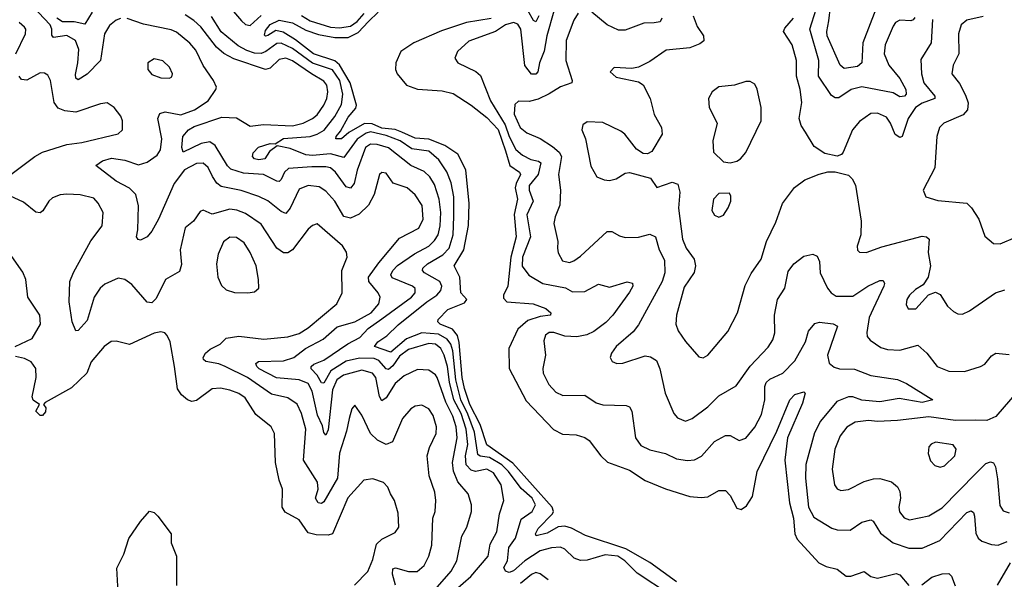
# Model space of a CAD drawing. Extents: x 2143765 to 2212931, y 878955 to 1017455.
# Tile 46 of 256: x 2149923 to 2154333, y 909992 to 912498. Entities that reach past the tile are written whole.
import ezdxf

# ---------------------------------------------------------------- set-up
doc = ezdxf.new("R2010")
doc.units = 0

msp = doc.modelspace()

# ---------------------------------------------------------------- linework, layer by layer
at = {"layer": '0CON20XD'}
for points in [[(2150375, 912502.9), (2150355, 912495.3), (2150325, 912472.1), (2150303.1, 912435), (2150285.2, 912314.8), (2150225, 912254.7), (2150185, 912228.9), (2150175, 912236.2), (2150173, 912253), (2150184.3, 912305), (2150188.6, 912365), (2150173.8, 912405), (2150135, 912427), (2150075, 912418.9), (2150068, 912428), (2150068, 912455), (2150060.6, 912475), (2149955, 912585.8)], [(2153932.3, 912507.7), (2153925, 912496.7), (2153915, 912492.6), (2153865, 912496.6), (2153845.5, 912485), (2153835, 912469.4), (2153799.2, 912385), (2153794.7, 912345), (2153815.3, 912295), (2153864.5, 912234.5), (2153891.7, 912185), (2153892.9, 912165), (2153885.2, 912155), (2153865, 912151.9), (2153835, 912170.7), (2153695, 912197.4), (2153646.7, 912185), (2153591.5, 912148.5), (2153575, 912148.3), (2153558.3, 912158.3), (2153501.4, 912245), (2153502.1, 912315), (2153461.9, 912455), (2153490, 912545)], [(2153757.5, 912545), (2153698.8, 912395), (2153695.4, 912305), (2153675, 912288.2), (2153615, 912280), (2153597.9, 912295), (2153540, 912425), (2153538.1, 912445), (2153547.3, 912492.7), (2153554, 912555)], [(2150248, 912532), (2150215, 912478.2), (2150167.8, 912487.8), (2150115, 912488.7), (2150090, 912505)], [(2151773.9, 909933.9), (2151855, 910028.5), (2151880.9, 910075), (2151904, 910185), (2151925.4, 910225), (2151946.1, 910295), (2151946.2, 910325), (2151931.2, 910375), (2151885, 910429.1), (2151866, 910476), (2151862.1, 910515), (2151882.3, 910625), (2151877.8, 910675), (2151863.2, 910723.2), (2151832.4, 910785), (2151792.4, 910895), (2151785, 910907.3), (2151755, 910928.1), (2151705, 910931.4), (2151645, 910903.1), (2151605, 910869.4), (2151565, 910804.5), (2151545, 910790.8), (2151535, 910810.8), (2151517.7, 910895), (2151503.8, 910915), (2151455, 910927.8), (2151373.4, 910906.6), (2151344.4, 910885), (2151325, 910840), (2151305, 910661.2), (2151295, 910637.5), (2151285, 910650), (2151279.7, 910679.7), (2151257.4, 910727.4), (2151232.5, 910835), (2151215, 910868.1), (2151175, 910885.5), (2151073.5, 910893.5), (2150996.1, 910935), (2150984.7, 910945), (2150981.6, 910958.4), (2150992.8, 910967.2), (2151105, 910971), (2151150.8, 910985), (2151203.2, 911025), (2151283.2, 911066.8), (2151345, 911122.9), (2151423.8, 911145), (2151496.9, 911185), (2151531.1, 911225), (2151537.3, 911255), (2151529.2, 911275), (2151487.2, 911325), (2151485.3, 911345), (2151531.4, 911408.6), (2151625, 911519.6), (2151711.5, 911565), (2151730.8, 911605), (2151725.7, 911665.7), (2151693.8, 911713.8), (2151658.1, 911745), (2151596.4, 911766.4), (2151565, 911810.5), (2151545, 911813.3), (2151534.7, 911805.3), (2151510.4, 911715), (2151485, 911667.5), (2151443.4, 911626.6), (2151405, 911609.2), (2151375, 911617.3), (2151335, 911685.4), (2151295, 911730.4), (2151265, 911750), (2151215, 911755.2), (2151175, 911738.4), (2151135, 911654.4), (2151115, 911630.5), (2151095, 911638.8), (2151035, 911686.3), (2150995, 911705.8), (2150915, 911732.6), (2150825, 911750.5), (2150806.1, 911766.1), (2150786.2, 911796.2), (2150766.8, 911836.8), (2150745, 911855.3), (2150715, 911854.2), (2150661.3, 911825), (2150614.7, 911765), (2150545.7, 911604.3), (2150515, 911550.8), (2150495, 911526), (2150465, 911511.2), (2150453.9, 911513.9), (2150446.7, 911525), (2150452.7, 911557.3), (2150455.3, 911665), (2150444, 911715), (2150415, 911743.3), (2150355, 911775.4), (2150263.8, 911845), (2150295, 911866), (2150335, 911877.5), (2150395, 911868.8), (2150455, 911848.4), (2150495, 911859.3), (2150539.1, 911890.9), (2150553.8, 911915), (2150560.7, 911965), (2150542.2, 912055), (2150551.4, 912078.6), (2150574.7, 912085.3), (2150645, 912071.6), (2150706.5, 912095), (2150767.5, 912135), (2150802.5, 912185), (2150804.1, 912195.9), (2150791.1, 912225), (2150745, 912293.1), (2150712, 912362), (2150685, 912393.2), (2150625, 912442.2), (2150602, 912452), (2150477.4, 912477.4), (2150405, 912503.1)], [(2151875.8, 909945), (2151944.2, 910005), (2152021.5, 910095), (2152030.6, 910149.4), (2152060, 910205), (2152072.7, 910285), (2152092.2, 910345), (2152080.2, 910415), (2152045, 910468.1), (2152015.2, 910485.2), (2151965, 910475.2), (2151945, 910480.4), (2151923.5, 910505), (2151920.1, 910545), (2151930.6, 910595), (2151922.5, 910665), (2151900, 910735), (2151867.5, 910795), (2151848.8, 910875), (2151840, 910945), (2151825, 910996.1), (2151809.1, 911025), (2151785, 911044.5), (2151755, 911048.5), (2151665, 911020.5), (2151625, 910990.8), (2151595, 910948.3), (2151575, 910932.2), (2151565, 910934.8), (2151532, 910972), (2151511.4, 910981.4), (2151445, 910981.6), (2151385, 910968.8), (2151316.3, 910925), (2151285, 910870), (2151275, 910871.8), (2151256.1, 910906.1), (2151228.2, 910935), (2151228.9, 910945), (2151241.4, 910955), (2151285, 910973.9), (2151393, 911047), (2151446.5, 911075), (2151483.9, 911115), (2151545, 911158.4), (2151677.8, 911255), (2151694.7, 911275), (2151694.1, 911294.1), (2151682.2, 911305), (2151591.5, 911341.5), (2151585.7, 911355), (2151594.4, 911375), (2151615, 911397.4), (2151691.1, 911448.9), (2151755, 911483.3), (2151781, 911509), (2151796.8, 911535), (2151806.5, 911575), (2151809, 911635), (2151801.8, 911695), (2151780.5, 911760.5), (2151760.6, 911795), (2151735, 911818.7), (2151675, 911844.7), (2151575, 911924.8), (2151525, 911939.5), (2151495, 911940.7), (2151472.6, 911925), (2151434.7, 911824.7), (2151421.1, 911765), (2151405, 911743.6), (2151385, 911749), (2151338, 911815), (2151315, 911834), (2151295, 911839.5), (2151231.6, 911838.4), (2151128, 911832), (2151110, 911815), (2151095, 911782.2), (2151085, 911773.8), (2151075, 911774.7), (2151015, 911804.8), (2150925, 911810), (2150869, 911829), (2150853.7, 911843.7), (2150798.6, 911935), (2150775, 911951.3), (2150736.1, 911943.9), (2150655, 911904.6), (2150649.7, 911925), (2150653.7, 911975), (2150679.2, 912005), (2150705, 912020.2), (2150828.8, 912061.2), (2150895, 912059.1), (2150955, 912020.8), (2151015, 912029.2), (2151145, 912022.9), (2151192.2, 912035), (2151235, 912054.8), (2151255, 912071.6), (2151286.2, 912115), (2151299.3, 912145), (2151303.8, 912175), (2151298.3, 912205), (2151285, 912222.7), (2151230.3, 912255), (2151145, 912313.6), (2151115, 912325.2), (2151085, 912319.5), (2151045, 912281.4), (2151025, 912275.2), (2150882.8, 912322.8), (2150837.3, 912347.3), (2150805, 912374.7), (2150735, 912466.3), (2150702.9, 912495), (2150665, 912519.2)], [(2152833.4, 909923.4), (2152688.8, 910018.8), (2152633.4, 910075), (2152601.5, 910095), (2152545, 910102.1), (2152465, 910078.2), (2152435, 910075.4), (2152406, 910086), (2152365, 910126.4), (2152345, 910135.4), (2152305, 910132.5), (2152255, 910118.9), (2152185.3, 910074.7), (2152135, 910029.2), (2152115, 910022.8), (2152099, 910029), (2152092.1, 910045), (2152107.5, 910075), (2152113.7, 910135), (2152144.1, 910175.9), (2152168.7, 910261.3), (2152218.2, 910295), (2152233.1, 910325), (2152218.4, 910355), (2152168.9, 910398.9), (2152113, 910475), (2152082.6, 910505), (2152027.9, 910537.9), (2151985, 910543.7), (2151975, 910550.5), (2151960.9, 910650.9), (2151930.9, 910730.9), (2151898.9, 910795), (2151876.8, 910885), (2151863.8, 911015), (2151854.4, 911044.4), (2151837.1, 911067.1), (2151799.7, 911089.7), (2151725, 911096.1), (2151655, 911069.1), (2151585, 911009.8), (2151511.8, 911035), (2151527, 911055), (2151568.2, 911081.8), (2151619, 911131), (2151746.9, 911235), (2151792.2, 911265), (2151809, 911285), (2151814.2, 911305), (2151805.3, 911325), (2151736.1, 911365), (2151728, 911375), (2151729.1, 911385), (2151749.1, 911405), (2151818.4, 911445), (2151846.8, 911475), (2151864.9, 911535.1), (2151867.3, 911617.3), (2151867.7, 911705), (2151855, 911767.1), (2151836.9, 911816.9), (2151800.7, 911870.7), (2151755, 911909.8), (2151679.6, 911919.6), (2151627, 911955), (2151565, 911979.3), (2151495, 911995.7), (2151475, 911990.5), (2151435, 911962.3), (2151375, 911881.2), (2151315, 911897.7), (2151235, 911889.7), (2151205, 911892.7), (2151135, 911920.7), (2151077.2, 911932.8), (2151041.9, 911908.1), (2151021.9, 911875), (2150995, 911869.7), (2150975, 911875.6), (2150966.7, 911885), (2150968.5, 911901.5), (2150992.8, 911927.2), (2151045, 911942.9), (2151068.1, 911941.9), (2151105, 911965.7), (2151224.6, 911975.4), (2151255, 911984.8), (2151286.6, 912003.4), (2151335.3, 912064.7), (2151365, 912118.2), (2151370.3, 912165), (2151357.8, 912225), (2151325, 912274.2), (2151235, 912303.1), (2151145, 912368.7), (2151095, 912393.2), (2151075, 912392), (2151025.1, 912354.9), (2151005, 912346.8), (2150975, 912348), (2150940, 912360), (2150901.4, 912381.4), (2150825, 912443.1), (2150781.7, 912511.7)], [(2150880.2, 912535), (2150916.7, 912493.3), (2150935, 912476.4), (2150955, 912471.3), (2151005, 912516.2)], [(2151985.4, 910685), (2151939.6, 910775), (2151915, 910846.2), (2151905.1, 910895), (2151892.2, 911052.2), (2151883.5, 911083.5), (2151861.6, 911111.6), (2151806.2, 911135), (2151795.4, 911145), (2151797.5, 911155), (2151840.5, 911199.5), (2151915, 911230.6), (2151925.3, 911245), (2151899.5, 911275), (2151893.9, 911345), (2151869.4, 911395), (2151912.1, 911467.9), (2151933.8, 911576.2), (2151936.9, 911675), (2151921.2, 911825), (2151885.8, 911895.8), (2151827.9, 911935), (2151755, 911963.6), (2151695, 911967), (2151634.7, 911994.6), (2151605, 912006.1), (2151545, 912012.1), (2151501.5, 912031.5), (2151467.2, 912032.8), (2151397.2, 911992.8), (2151365, 911963.8), (2151338.9, 911965), (2151340, 911975), (2151360.8, 911999.2), (2151395, 912061.6), (2151428.7, 912101.3), (2151431.4, 912115), (2151402.7, 912215), (2151356.3, 912296.3), (2151335, 912313.1), (2151238.7, 912345), (2151158.2, 912408.2), (2151102.8, 912442.8), (2151070.8, 912449.2), (2151035, 912427.1), (2151023.7, 912423.7), (2151019.1, 912429.1), (2151025, 912449.6), (2151045, 912476.8), (2151085, 912496), (2151145, 912484.6), (2151205, 912451), (2151261.8, 912431.8), (2151335, 912418.5), (2151395, 912418.9), (2151439.5, 912440.5), (2151485, 912489.3), (2151528.3, 912531.7)], [(2151185, 912516.5), (2151225, 912493), (2151315.1, 912465.1), (2151355, 912461.3), (2151405, 912469.5), (2151435, 912489.4), (2151465.7, 912525)], [(2152035, 912503.4), (2151923.9, 912486.1), (2151812.2, 912447.8), (2151689.1, 912395), (2151630.5, 912355), (2151608.5, 912305), (2151606.9, 912275), (2151613.8, 912255), (2151655.4, 912205.4), (2151705, 912187.3), (2151815, 912178.9), (2151865, 912168.2), (2151945, 912115.3), (2152015, 912059.4), (2152065.8, 912005.8), (2152098.6, 911911.4), (2152118.9, 911845), (2152162, 911815), (2152166.7, 911805), (2152146.6, 911765), (2152143, 911745), (2152152.1, 911695), (2152138.6, 911625), (2152146.2, 911525), (2152122.5, 911435), (2152109, 911305), (2152090.7, 911265), (2152090.8, 911250.8), (2152105, 911234.2), (2152222.5, 911225), (2152279.2, 911205), (2152302.5, 911185), (2152300, 911175), (2152255, 911169), (2152199.7, 911150.3), (2152155, 911112.7), (2152114.2, 911025), (2152115.7, 910935.7), (2152190.9, 910790.9), (2152313.3, 910663.3), (2152355, 910642.1), (2152415, 910638.5), (2152455, 910627.1), (2152473.6, 910613.6), (2152525.5, 910545), (2152556.5, 910516.5), (2152655, 910480.3), (2152725, 910434.1), (2152815, 910397.2), (2152925, 910363.2), (2152975, 910357.9), (2153005, 910360.5), (2153055, 910389.5), (2153085, 910390), (2153105, 910367.5), (2153135, 910310), (2153153.8, 910303.8), (2153178.8, 910321.2), (2153205, 910362.5), (2153226.2, 910475), (2153313.5, 910655), (2153371.8, 910795), (2153395, 910819.6), (2153435, 910831.2), (2153441.2, 910825), (2153429.7, 910780.3), (2153361.6, 910625), (2153350, 910525), (2153371, 910335), (2153389, 910265), (2153394.8, 910195), (2153405, 910170.9), (2153501.9, 910065), (2153535, 910048.8), (2153585, 910037.5), (2153625, 910006.4), (2153645, 910005.5), (2153705, 910027.5), (2153735, 910004.4), (2153765, 909996.5), (2153848.3, 910018.3), (2153865, 910012), (2153905, 909964.4)], [(2152315, 912536.7), (2152284.2, 912425), (2152272.4, 912357.6), (2152250.7, 912305), (2152243.4, 912265), (2152235, 912254.7), (2152215, 912254.2), (2152185, 912292.2), (2152167.7, 912455), (2152155, 912478), (2152135.2, 912485.2), (2152099.3, 912475), (2152055, 912444.7), (2151935, 912401.8), (2151884.4, 912355), (2151872.5, 912325), (2151885.8, 912305), (2151966.6, 912266.6), (2151987.7, 912247.7), (2152031.7, 912135), (2152097.7, 912027.7), (2152115.3, 911975), (2152145, 911916.8), (2152175, 911891.1), (2152212.1, 911872.1), (2152246.9, 911865), (2152256.6, 911856.6), (2152245.9, 911804.1), (2152204.8, 911755), (2152205.2, 911735), (2152223.1, 911685), (2152195.2, 911624.8), (2152210.4, 911525), (2152175, 911434.2), (2152174.4, 911394.4), (2152204.3, 911354.3), (2152265.9, 911315.9), (2152367.3, 911297.3), (2152398.9, 911278.9), (2152455, 911281.3), (2152515, 911312.9), (2152565, 911300), (2152644.6, 911324.6), (2152667.4, 911317.4), (2152668.9, 911305), (2152655, 911278.2), (2152579.8, 911175), (2152548.4, 911141.6), (2152495, 911102), (2152463, 911087), (2152417.8, 911077.8), (2152365, 911081.4), (2152315, 911097.4), (2152295, 911097.7), (2152278.9, 911085), (2152270.9, 911059.1), (2152278.2, 910995), (2152266.3, 910936.3), (2152267.9, 910915), (2152293.8, 910865), (2152325, 910830), (2152355.4, 910815.4), (2152455, 910816.5), (2152505, 910782.5), (2152535, 910772.9), (2152639.1, 910770.9), (2152655, 910764.2), (2152664.5, 910745), (2152680.9, 910625), (2152705, 910590.5), (2152745, 910572.1), (2152815.9, 910555.9), (2152865, 910532.1), (2152914.6, 910524.6), (2152945, 910527.1), (2152976.5, 910543.5), (2153035, 910609.1), (2153085, 910635.5), (2153105, 910635.6), (2153145, 910612.9), (2153175, 910624.3), (2153215, 910673.5), (2153245, 910730), (2153260.2, 910795), (2153260.9, 910855), (2153266.4, 910873.6), (2153282.3, 910887.7), (2153341.5, 910915), (2153395, 910970.9), (2153442.5, 911055), (2153456.2, 911103.8), (2153485, 911137.1), (2153505, 911142.7), (2153566.5, 911136.5), (2153585.4, 911125.4), (2153540.8, 910995), (2153549.3, 910959.2), (2153571.5, 910941.5), (2153595, 910934.8), (2153662.4, 910932.4), (2153735, 910904.1), (2153855, 910886.5), (2153895, 910869.1), (2154012.5, 910795), (2153965, 910784), (2153861.5, 910801.5), (2153775, 910786.7), (2153695, 910794.1), (2153655, 910808.5), (2153635, 910809), (2153582.3, 910787.7), (2153509.9, 910700.1), (2153482.4, 910647.6), (2153444, 910506), (2153442.9, 910445), (2153455.8, 910315), (2153479.9, 910269.9), (2153561, 910221), (2153585, 910213.4), (2153642.1, 910212.1), (2153695, 910248.5), (2153735, 910257.8), (2153745, 910252.9), (2153778.2, 910198.2), (2153835, 910155.4), (2153905, 910130.9), (2153965, 910131.2), (2154044.4, 910165), (2154165, 910290.4), (2154185, 910298), (2154195, 910290.5), (2154200, 910275), (2154205, 910198.8), (2154216.2, 910176.2), (2154232.5, 910162.5), (2154275, 910147.3), (2154305, 910145.4), (2154345, 910161.5)], [(2152425, 912526.7), (2152404.7, 912495.3), (2152370.8, 912405), (2152370, 912315), (2152398.1, 912225), (2152395.8, 912215), (2152345, 912198), (2152295, 912165.3), (2152245, 912142.5), (2152205, 912131.8), (2152156.9, 912133.1), (2152141.4, 912118.6), (2152138.4, 912075), (2152165.4, 912015), (2152195, 911991.3), (2152255, 911966.7), (2152310.1, 911930.1), (2152339.4, 911905), (2152349.2, 911885), (2152335.9, 911805), (2152345.4, 911735), (2152342.8, 911667.2), (2152320.9, 911615), (2152315.4, 911585), (2152333.5, 911505), (2152331.4, 911475), (2152334.5, 911454.5), (2152355, 911418), (2152385, 911410.9), (2152405, 911417.5), (2152435, 911439.6), (2152555, 911548.8), (2152575, 911549.2), (2152609.8, 911529.8), (2152635, 911523.3), (2152694.6, 911524.6), (2152745, 911538.2), (2152771.1, 911525), (2152787.4, 911467.4), (2152811.7, 911421.7), (2152812.1, 911365), (2152801.4, 911325), (2152695, 911131.4), (2152670.5, 911099.5), (2152594.4, 911035), (2152573.1, 911005), (2152567.5, 910985), (2152577, 910967), (2152598.3, 910958.3), (2152625, 910959.4), (2152725, 910992.5), (2152748.3, 910988.3), (2152775, 910971.9), (2152790.9, 910935), (2152813.6, 910825), (2152853.1, 910735), (2152869.2, 910715), (2152905, 910700), (2152935, 910712.2), (2153005, 910763.6), (2153055, 910813.9), (2153131.6, 910858.4), (2153194.1, 910945.9), (2153275, 911031.1), (2153296.4, 911065), (2153304.5, 911095), (2153303.8, 911175), (2153317.5, 911245), (2153349.6, 911295), (2153365, 911370), (2153390.6, 911405), (2153435, 911438.6), (2153475, 911448.1), (2153495, 911439.2), (2153506, 911415), (2153508.9, 911365), (2153541.8, 911295), (2153557.8, 911275), (2153580.2, 911260.2), (2153655, 911260.5), (2153721.5, 911305), (2153775, 911330.7), (2153789.9, 911329.9), (2153796.8, 911316.8), (2153794.1, 911305), (2153745, 911202.7), (2153727.2, 911165), (2153716.8, 911096.8), (2153719.3, 911079.3), (2153732.7, 911062.7), (2153780.6, 911030.6), (2153810.5, 911020.5), (2153865, 911018.1), (2153945, 911040), (2153985.3, 911005.3), (2154032.9, 910945), (2154083.8, 910923.8), (2154155, 910922.9), (2154226.2, 910945), (2154245, 910955.7), (2154275, 910992), (2154295, 911004), (2154355, 910998.7)], [(2152248.7, 912515), (2152235, 912487.8), (2152225, 912494.4), (2152198.5, 912538.5)], [(2152940, 912515), (2152957.6, 912467.6), (2152985.5, 912425), (2152987.3, 912402.7), (2152970.1, 912389.9), (2152925, 912372.4), (2152818.7, 912361.3), (2152745, 912310.6), (2152695, 912285.7), (2152665, 912280), (2152585, 912283.3), (2152567.5, 912265), (2152595, 912241.2), (2152695, 912219.2), (2152715.6, 912205.6), (2152747.1, 912145), (2152765, 912073.3), (2152797.5, 912015), (2152800, 911985), (2152755, 911907.5), (2152735, 911897.5), (2152715, 911898.8), (2152685, 911918.8), (2152632.9, 911985), (2152615, 911999.4), (2152535, 912037.5), (2152465, 912040.8), (2152445, 912026.7), (2152440.8, 912005), (2152456.7, 911965), (2152481.4, 911841.4), (2152508, 911795), (2152540.3, 911780.3), (2152565, 911778.1), (2152595.4, 911784.6), (2152635, 911810), (2152655, 911814), (2152748.3, 911788.3), (2152777, 911747), (2152845, 911771.1), (2152870.9, 911760.9), (2152879.1, 911725), (2152873.8, 911653.8), (2152891.6, 911515), (2152908.2, 911475), (2152944.6, 911425), (2152950, 911395), (2152944.2, 911365.8), (2152899.9, 911300.1), (2152864.7, 911175), (2152862.1, 911135), (2152872.7, 911105), (2152905, 911056.9), (2152965, 910988.8), (2152985, 910983.8), (2153005, 910996), (2153095, 911102), (2153138.5, 911185), (2153172.1, 911307.9), (2153198.9, 911361.1), (2153244.5, 911425), (2153268, 911505), (2153309.4, 911590.6), (2153340, 911675), (2153393.1, 911746.9), (2153439.7, 911780.3), (2153503.1, 911806.9), (2153543.1, 911816.9), (2153575, 911817.3), (2153635, 911802), (2153652, 911785), (2153666.3, 911756.3), (2153691.9, 911595), (2153690, 911535), (2153674.1, 911484.1), (2153676.1, 911466.1), (2153685, 911456.7), (2153715, 911456), (2153785, 911480.8), (2153965, 911528.5), (2153985, 911526.2), (2153995.7, 911515.7), (2153991.4, 911455), (2154001.9, 911395), (2153992, 911345), (2153969.4, 911310.6), (2153935, 911290), (2153908.8, 911265), (2153896.2, 911245), (2153892.7, 911222.7), (2153902.9, 911202.9), (2153936.9, 911203.1), (2153994.1, 911265.9), (2154025, 911277.5), (2154045, 911266.7), (2154079.2, 911215), (2154105, 911190.8), (2154125, 911180.8), (2154145, 911180), (2154176.3, 911193.7), (2154294, 911275), (2154335, 911288.9)], [(2152799.6, 912505), (2152791.5, 912488.5), (2152765, 912483.8), (2152717.9, 912482.1), (2152635, 912450.6), (2152605, 912450.8), (2152555, 912474.7), (2152485, 912531.1)], [(2154011.6, 912498.4), (2154006, 912394), (2153959.6, 912320.4), (2153962.4, 912255), (2153972.8, 912215), (2154021.1, 912155), (2154021.2, 912145), (2153965, 912124.8), (2153935, 912104.7), (2153902.1, 912055), (2153875.5, 911975), (2153865, 911970), (2153843.8, 911983.8), (2153823.6, 912035), (2153805, 912061.2), (2153765, 912078.8), (2153735, 912077.5), (2153685, 912041.5), (2153653.1, 912005), (2153610.8, 911905), (2153603.8, 911895), (2153585, 911886.9), (2153528.5, 911898.5), (2153480.7, 911930.7), (2153442.5, 911995), (2153423.6, 912023.6), (2153414.6, 912055), (2153426.6, 912126.6), (2153418.7, 912185), (2153401.9, 912245), (2153402.2, 912315), (2153382.3, 912385), (2153344.6, 912445), (2153350.1, 912459.9), (2153388.2, 912505)], [(2154238.1, 912511.9), (2154165, 912496.4), (2154140, 912475), (2154127.5, 912435), (2154128.6, 912345), (2154103.9, 912293.9), (2154097.8, 912255), (2154132.1, 912212.1), (2154159.5, 912159.5), (2154170.6, 912125), (2154168.4, 912095), (2154148.6, 912071.4), (2154062.5, 912035), (2154043.3, 912015), (2154030.6, 911975), (2154021.4, 911835), (2153970, 911735), (2153981.2, 911705), (2154035, 911688.9), (2154165, 911675.8), (2154186, 911656), (2154219.1, 911605), (2154245, 911528.8), (2154285, 911495.7), (2154315, 911494.4), (2154385, 911524.4)], [(2149906.1, 912345), (2149949.6, 912435), (2149950.5, 912455), (2149944.5, 912465), (2149921.4, 912485)], [(2150594, 912236), (2150605, 912242.5), (2150608, 912255), (2150594.4, 912285), (2150565, 912313.1), (2150525, 912322.9), (2150497.5, 912305), (2150497.1, 912275), (2150515, 912252.9), (2150555, 912237.8), (2150594, 912236)], [(2149817.1, 911755), (2149990.9, 911885), (2150025.5, 911904.5), (2150135, 911939.6), (2150202.2, 911947.8), (2150365, 911987.5), (2150383.3, 912005), (2150383.8, 912045), (2150375.8, 912065.8), (2150346.2, 912105), (2150315, 912126), (2150285, 912121.4), (2150175, 912084.5), (2150125, 912090), (2150095, 912101.2), (2150077.1, 912127.1), (2150060.9, 912225), (2150049.3, 912249.3), (2150035, 912259.2), (2150015, 912260), (2149955, 912227.9), (2149930.8, 912230.8), (2149920.4, 912245)], [(2153105, 911857.5), (2153135, 911864.5), (2153152, 911875), (2153175, 911903.8), (2153244.4, 912045), (2153244.5, 912105), (2153226.8, 912186.8), (2153215, 912210), (2153195, 912221.2), (2153175, 912221.2), (2153125, 912204.2), (2153055, 912197.5), (2153024, 912175), (2153008.6, 912145), (2153011.9, 912105), (2153047.5, 912035), (2153026.9, 911955), (2153030.8, 911905), (2153075, 911861.9), (2153105, 911857.5)], [(2151606.7, 909965), (2151593.4, 910015), (2151595, 910039.2), (2151606.4, 910043.6), (2151665, 910026.7), (2151703.1, 910026.9), (2151735, 910054.4), (2151756.2, 910095), (2151769.3, 910145), (2151774, 910265), (2151784.7, 910295.3), (2151786.8, 910345), (2151782.1, 910382.1), (2151757.8, 910455), (2151748.7, 910545), (2151758, 910582), (2151788.5, 910645), (2151790.4, 910675), (2151774.6, 910725), (2151755, 910755.6), (2151725, 910771.9), (2151695, 910767.5), (2151675, 910755.6), (2151637.9, 910712.1), (2151592.9, 910607.1), (2151565, 910596.1), (2151525.2, 910615.2), (2151494.8, 910644.8), (2151455, 910727.5), (2151425, 910771.2), (2151410.6, 910755), (2151398.2, 910711.8), (2151387.6, 910655), (2151355, 910556.2), (2151347, 910445), (2151285, 910339.4), (2151275, 910331.5), (2151260.6, 910335), (2151248.5, 910355), (2151260.6, 910395), (2151257.5, 910427.5), (2151194.7, 910525), (2151205.3, 910665), (2151186.2, 910735), (2151166.7, 910776.7), (2151125, 910804), (2151051, 910821), (2150943.9, 910895), (2150843.3, 910945), (2150815, 910957.1), (2150757.6, 910967.6), (2150746.2, 910976.2), (2150744.6, 910985), (2150755.4, 911005), (2150777, 911023), (2150820.8, 911045), (2150847.7, 911072.3), (2150905, 911080.6), (2151017, 911067), (2151125, 911077.2), (2151175, 911092.7), (2151215, 911117.5), (2151344.4, 911225), (2151367.9, 911275), (2151366.1, 911375), (2151389.4, 911435), (2151386.6, 911456.6), (2151368.6, 911485), (2151255, 911584.3), (2151235, 911576.9), (2151215, 911560), (2151145, 911467.9), (2151125, 911454.6), (2151105, 911454.6), (2151074.8, 911474.8), (2151005, 911582.5), (2150935, 911630.8), (2150896, 911645), (2150865, 911648.8), (2150785, 911627.7), (2150745, 911645.4), (2150731.7, 911638.3), (2150701.9, 911595), (2150664.7, 911565.3), (2150642.4, 911467.6), (2150645, 911433.3), (2150648, 911402), (2150639.4, 911370.6), (2150576.1, 911333.9), (2150535, 911250), (2150515, 911230), (2150495, 911232.9), (2150425, 911311.8), (2150394, 911335), (2150365, 911340), (2150305, 911313.9), (2150283.9, 911295), (2150257.5, 911255), (2150225, 911151.1), (2150185, 911106.7), (2150175, 911104), (2150157.8, 911145), (2150145.6, 911234.4), (2150148.2, 911325), (2150164.2, 911365.8), (2150242.5, 911507.5), (2150293.5, 911575), (2150296.9, 911635), (2150275, 911676), (2150255, 911698.1), (2150195, 911713.8), (2150135, 911716.7), (2150105, 911713.2), (2150070.5, 911699.5), (2150054.6, 911685.4), (2150027.5, 911642.5), (2150015, 911633.5), (2149995, 911636.7), (2149941.2, 911681.2), (2149879.1, 911709.2)], [(2153055, 911614), (2153075, 911623.3), (2153095.8, 911655), (2153107.5, 911685), (2153108.3, 911708.3), (2153101.7, 911721.7), (2153055, 911720), (2153030.8, 911695), (2153023, 911643), (2153035, 911623.3), (2153055, 911614)], [(2150945, 911274.4), (2150975, 911280), (2150993.8, 911296.2), (2150993.1, 911335), (2150981.8, 911395), (2150956.1, 911456.1), (2150928.8, 911498.8), (2150895, 911522.5), (2150865, 911524.6), (2150836.9, 911503.1), (2150812.7, 911447.3), (2150805.4, 911405), (2150810.9, 911345), (2150827.6, 911307.6), (2150848.6, 911288.6), (2150885, 911276.5), (2150945, 911274.4)], [(2149903.3, 911035), (2149980, 911070), (2150016.4, 911135), (2150013.3, 911175), (2149960.6, 911255), (2149950.6, 911335), (2149937.6, 911367.6), (2149888, 911438)], [(2151422.5, 909965), (2151482.8, 910027.2), (2151505, 910080), (2151521.3, 910148.7), (2151545, 910170.9), (2151605, 910201.4), (2151621.9, 910225), (2151618.3, 910288.3), (2151601.5, 910345), (2151584.4, 910375), (2151572.5, 910405), (2151553.3, 910425), (2151505, 910442.5), (2151465, 910435.8), (2151393.7, 910356.3), (2151325, 910196.2), (2151305, 910190), (2151250.9, 910190.9), (2151215, 910199.6), (2151175, 910258.5), (2151112.7, 910292.7), (2151098.5, 910315), (2151100.5, 910395), (2151085.4, 910435.4), (2151069.6, 910515), (2151064.7, 910644.7), (2151049.1, 910675), (2150980.6, 910730.6), (2150933.9, 910805), (2150905, 910824.2), (2150865, 910838.6), (2150822.7, 910847.3), (2150785, 910845.4), (2150715, 910792.5), (2150695, 910788.1), (2150675, 910795.6), (2150648.5, 910818.5), (2150630.9, 910845), (2150616.8, 910945), (2150596.9, 911055), (2150584.4, 911084.4), (2150573.3, 911095), (2150555, 911100), (2150525, 911094.5), (2150415, 911043.5), (2150355, 911058.2), (2150333.1, 911056.9), (2150301.5, 911035), (2150244.1, 910965.9), (2150224.2, 910915), (2150155, 910848.8), (2150037, 910783), (2150030, 910775), (2150040.5, 910760.5), (2150038.7, 910741.3), (2150025, 910726), (2150015, 910726), (2149996, 910745), (2150012.5, 910775), (2149984.3, 910794.3), (2149979.5, 910809.5), (2149997.8, 910895), (2149995.3, 910935.3), (2149975, 910966.2), (2149945, 910981.3), (2149905, 910989.2)], [(2154417.8, 910862.2), (2154295, 910720.5), (2154255, 910703.8), (2154205, 910704.7), (2154115, 910703.3), (2153995, 910720.2), (2153855, 910702.7), (2153765, 910699.2), (2153725, 910703.6), (2153665, 910695.5), (2153627, 910673), (2153597.9, 910635), (2153574.6, 910575), (2153562.7, 910485), (2153572.2, 910415), (2153585, 910397.5), (2153600.3, 910390.3), (2153635, 910393.5), (2153705, 910430.4), (2153747.5, 910442.5), (2153775, 910443.5), (2153828.3, 910428.3), (2153855.3, 910405.3), (2153864.5, 910385), (2153868.5, 910355), (2153860.7, 910315), (2153863.2, 910293.3), (2153885, 910267.5), (2153908.6, 910258.6), (2153995, 910276.8), (2154055, 910312.2), (2154205, 910465.3), (2154249.5, 910510.5), (2154271.7, 910518.3), (2154285, 910513.1), (2154293.9, 910495), (2154302.4, 910442.4), (2154312.6, 910322.6), (2154328.3, 910298.3), (2154355, 910289.1)], [(2152865, 909981), (2152745, 910066.6), (2152638.5, 910128.5), (2152457.6, 910187.6), (2152395, 910221.2), (2152365, 910230), (2152335, 910226.5), (2152285, 910199.1), (2152236.9, 910186.9), (2152234.1, 910195), (2152245, 910220), (2152309.8, 910285), (2152313.3, 910295), (2152307.5, 910315), (2152132.2, 910512.2), (2152015, 910593.5), (2151985.4, 910685)], [(2154045, 910494.4), (2154065, 910500), (2154111.8, 910545), (2154116.7, 910575), (2154103.7, 910593.7), (2154024.6, 910605.4), (2154005, 910597.8), (2153995.5, 910585), (2153991.5, 910555), (2154002.7, 910522.7), (2154021.2, 910501.2), (2154045, 910494.4)], [(2150363.9, 909935), (2150358.6, 910041.4), (2150390, 910105), (2150412.5, 910175), (2150465, 910251.2), (2150505, 910296.7), (2150525, 910291.2), (2150542, 910275), (2150601.2, 910195), (2150601.2, 910155), (2150625.6, 910095), (2150625.6, 909964.4)], [(2154359.7, 910065), (2154301.4, 909965)], [(2152289.7, 909989.7), (2152255, 910016.2), (2152235, 910021.8), (2152215, 910014.1), (2152166.8, 909973.2)], [(2153963.5, 909966.5), (2154008, 910002), (2154055, 910016.4), (2154085, 910017.5), (2154096.3, 910006.3), (2154113.3, 909963.3)]]:
    msp.add_lwpolyline(points, dxfattribs=at)

doc.saveas('drawing.dxf')
